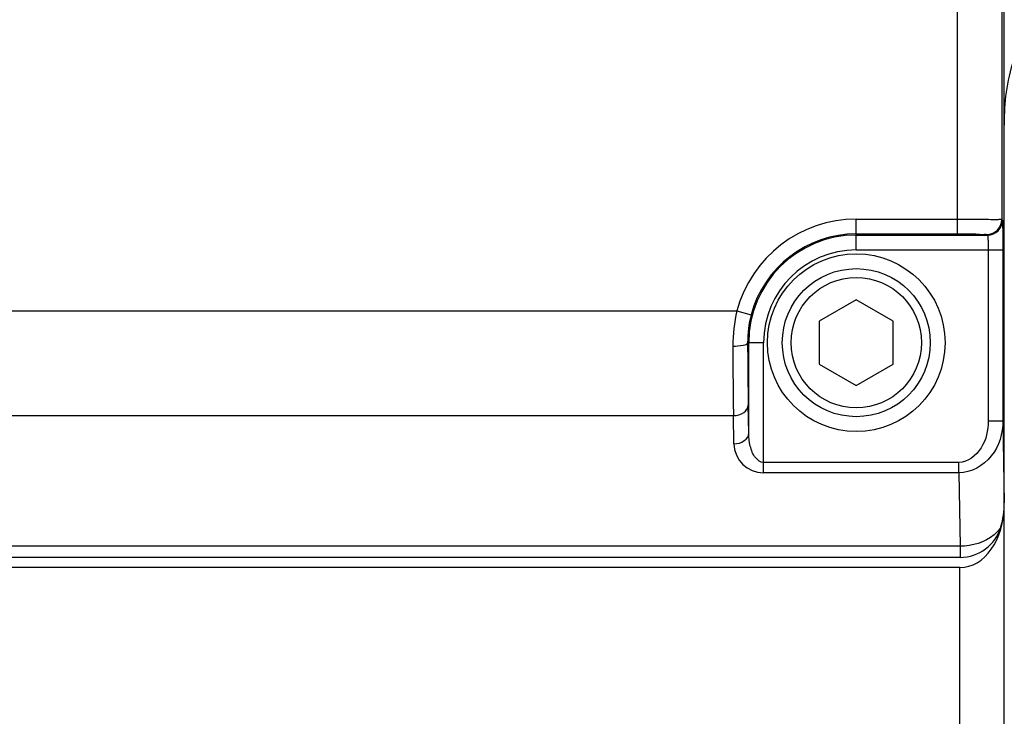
# Model space of a CAD drawing. Header units: millimetres. Extents: x 0 to 8410, y 0 to 5940.
# Tile 67 of 122: x 4703 to 4769, y 760 to 807. Entities that reach past the tile are written whole.
import ezdxf

# ---------------------------------------------------------------- set-up
doc = ezdxf.new("R2010")
doc.units = ezdxf.units.MM
doc.header["$LTSCALE"] = 462.55
doc.layers.get('0').update_dxf_attribs({"linetype": 'CONTINUOUS'})
for name, color, linetype in [('204101000016_DXF_DIMENSION', 7, 'CONTINUOUS'), ('304102000036DXF_CONTINUOUS_LINE', 7, 'CONTINUOUS'), ('304102000037DXF_CONTINUOUS_LINE', 7, 'CONTINUOUS'), ('501023000046DXF_CONTINUOUS_LINE', 7, 'CONTINUOUS'), ('504021000002DXF_CONTINUOUS_LINE', 7, 'CONTINUOUS')]:
    doc.layers.add(name, color=color, linetype=linetype)
doc.styles.get("Standard").update_dxf_attribs({"font": 'txt', "width": 0.7})
doc.dimstyles.new('DIMSTYLE_1', dxfattribs={"dimtxt": 90, "dimasz": 50, "dimexe": 1.5, "dimexo": 0, "dimtad": 1, "dimdsep": 46, "dimtxsty": 'Standard', "dimblk": '_FILLED', "dimblk1": '_FILLED', "dimblk2": '_FILLED', "dimcen": 0.09, "dimclrt": 5, "dimazin": 2, "dimtp": 0.01, "dimtm": 0.01, "dimtfac": 1, "dimtofl": 0, "dimtmove": 0, "dimatfit": 3, "dimldrblk": '_FILLED', "dimfxl": 1, "dimtolj": 1, "dimarcsym": 0})
doc.dimstyles.new('DIMSTYLE_9', dxfattribs={"dimtxt": 90, "dimasz": 50, "dimexe": 1.5, "dimexo": 0, "dimgap": 4.5, "dimtad": 0, "dimtih": 1, "dimtoh": 1, "dimdec": 1, "dimdsep": 46, "dimtxsty": 'Standard', "dimblk": '_FILLED', "dimblk1": '_FILLED', "dimblk2": '_FILLED', "dimcen": 0.09, "dimclrt": 5, "dimazin": 2, "dimtp": 0.5, "dimtm": 0.5, "dimtfac": 1, "dimtdec": 4, "dimtofl": 0, "dimtmove": 0, "dimatfit": 3, "dimldrblk": '_FILLED', "dimfxl": 1, "dimtolj": 1, "dimarcsym": 0})

# ---------------------------------------------------------------- blocks, each defined once
blk = doc.blocks.new('_FILLED')
at = {"color": 0, "linetype": 'ByBlock'}
blk.add_solid([(0, 0), (-1, 0.17), (-1, -0.17)], dxfattribs=at)
blk = doc.blocks.new('*D1')
at = {"layer": '204101000016_DXF_DIMENSION', "color": 2, "linetype": 'Continuous'}
for p, q in [((4706.848, 588.126), (4430.235, 848.674)), ((4430.235, 848.674), (5110.015, 208.376)), ((4706.848, 588.126), (4706.848, 588.126))]:
    blk.add_line(p, q, dxfattribs=at)
at = {"layer": '204101000016_DXF_DIMENSION', "color": 2, "linetype": 'Continuous', "xscale": 50, "yscale": 50, "zscale": 50, "rotation": 136.7128453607}
blk.add_blockref('_FILLED', (4706.848, 588.126), dxfattribs=at)
blk = doc.blocks.new('*D32')
at = {"layer": '204101000016_DXF_DIMENSION', "color": 2, "linetype": 'Continuous'}
for start, end in [(291.46038, 360), (193, 261.9839)]:
    blk.add_arc((4430.235, 848.674), 492.768, start, end, dxfattribs=at)
for points in [[(4928.956, 798.307), (4923.002, 848.674), (4911.978, 799.169)], [(3971.975, 692.069), (3950.096, 737.825), (3955.626, 687.41)]]:
    blk.add_solid(points, dxfattribs=at)

msp = doc.modelspace()

# ---------------------------------------------------------------- linework, layer by layer
at = {"color": 2, "linetype": 'Continuous'}
msp.add_circle((4430.23457, 848.67366), 380, dxfattribs=at)
at = {"layer": '304102000036DXF_CONTINUOUS_LINE', "color": 7, "linetype": 'Continuous'}
for p, q in [((4769.23457, 754.67366), (4769.23457, 799.94108)), ((4766.23457, 770.48127), (4664.23457, 770.48127))]:
    msp.add_line(p, q, dxfattribs=at)
at = {"layer": '304102000036DXF_CONTINUOUS_LINE', "color": 9, "linetype": 'Continuous'}
msp.add_line((4766.23457, 751.67366), (4766.23457, 770.48127), dxfattribs=at)
at = {"layer": '304102000036DXF_CONTINUOUS_LINE', "color": 7, "linetype": 'Continuous'}
msp.add_ellipse((4766.23457, 774.72391), major_axis=(0, -4.24264), ratio=0.70710678, start_param=6.28318531, end_param=7.85398163, dxfattribs=at)
msp.add_open_spline([(4769.23457, 799.94108), (4769.23457, 801.39129), (4769.34517, 803.89594), (4770.87276, 807.48811), (4772.23457, 807.4881)], degree=3, knots=[0, 0, 0, 0, 0.51571901, 1, 1, 1, 1], dxfattribs=at)
at = {"layer": '304102000037DXF_CONTINUOUS_LINE', "color": 7, "linetype": 'Continuous'}
for p, q in [((4769.23457, 774.86394), (4769.23457, 1000.48338)), ((4766.24934, 771.17366), (4664.23457, 771.17366))]:
    msp.add_line(p, q, dxfattribs=at)
at = {"layer": '304102000037DXF_CONTINUOUS_LINE', "color": 9, "linetype": 'Continuous'}
for p, q in [((4766.05956, 874.09594), (4766.05956, 793.01997)), ((4769.05911, 872.98102), (4769.05911, 793.98551)), ((4759.23457, 794.01981), (4766.05956, 794.01981)), ((4759.23457, 791.94096), (4759.23457, 794.01981)), ((4769.05911, 793.98551), (4769.10396, 793.94066)), ((4759.23457, 793.01997), (4766.05956, 793.01997)), ((4759.23457, 792.94081), (4768.10411, 792.94081)), ((4768.05926, 792.98567), (4768.10411, 792.94081)), ((4759.23457, 791.94096), (4769.13826, 791.94096)), ((4768.13842, 791.94089), (4768.13842, 780.3814)), ((4769.13826, 791.94096), (4769.13826, 780.38118)), ((4682.30114, 787.8158), (4751.168, 787.8158)), ((4751.168, 787.8158), (4752.13435, 787.55917)), ((4752.96727, 785.67366), (4751.89278, 785.67383)), ((4751.96742, 779.55299), (4751.96742, 785.67366)), ((4752.96727, 776.88077), (4752.96727, 785.67366)), ((4751.96742, 779.55299), (4751.93428, 781.45183)), ((4682.53471, 780.74473), (4750.93443, 780.74441)), ((4750.96757, 778.84586), (4750.93443, 780.74441)), ((4769.13826, 780.3814), (4768.13842, 780.3814)), ((4769.13826, 780.38118), (4769.23457, 774.86394)), ((4766.1628, 777.58787), (4752.96727, 777.58787)), ((4766.1628, 776.88077), (4766.1628, 777.58787)), ((4766.1628, 776.88077), (4752.96727, 776.88077)), ((4766.1628, 776.88077), (4766.24934, 771.92274)), ((4766.24934, 771.92274), (4664.23457, 771.92274)), ((4766.24934, 771.92274), (4766.24934, 771.17366))]:
    msp.add_line(p, q, dxfattribs=at)
for centre, radius, start, end in [((4759.23457, 785.67366), 8.34616, 90, 165.1279485), ((4768.05889, 793.98588), 1.00022, 270.0210626, 359.9789374), ((4768.10375, 793.94103), 1.00022, 270.0210626, 359.9789374), ((4759.23457, 785.67366), 7.26715, 90, 180), ((4759.23457, 785.67366), 7.34631, 90, 165.1279485), ((4759.23457, 785.67366), 6.2673, 90, 180), ((4761.00112, 785.47343), 10.10826, 166.6011747, 180.2141684), ((4759.13394, 785.70414), 7.24122, 165.15666, 180.2398111), ((5057.62511, 786.56771), 305.73364, 180.1675179, 180.9587822), ((5128.32003, 786.42884), 377.4284, 180.1507729, 180.8629616), ((4752.96725, 778.88075), 1.99998, 180.9994771, 270.0005229)]:
    msp.add_arc(centre, radius, start, end, dxfattribs=at)
at = {"layer": '304102000037DXF_CONTINUOUS_LINE', "color": 7, "linetype": 'Continuous'}
msp.add_arc((4766.24934, 774.04406), 2.8704, 270, 343.3123335, dxfattribs=at)
msp.add_ellipse((4766.23411, 774.9163), major_axis=(-0.07405, 4.24232), ratio=0.70705293, start_param=-1.99450818, end_param=-1.59547838, dxfattribs=at)
at = {"layer": '304102000037DXF_CONTINUOUS_LINE', "color": 9, "linetype": 'Continuous'}
for points, knots in [([(4766.05956, 794.01981), (4766.43825, 794.01981), (4767.13546, 794.00817), (4768.06744, 794.03774), (4768.66224, 793.9566), (4768.9915, 794.03046), (4769.05911, 793.98551)], [0, 0, 0, 0, 0.37868317, 0.7009257, 0.91881879, 1, 1, 1, 1]), ([(4766.05956, 793.01997), (4766.31202, 793.01997), (4766.77506, 793.01023), (4767.40276, 793.03305), (4767.78658, 792.96545), (4768.02079, 793.02387), (4768.05926, 792.98567)], [0, 0, 0, 0, 0.37861077, 0.70081291, 0.91869091, 1, 1, 1, 1]), ([(4768.10411, 792.94081), (4768.1286, 792.9286), (4768.10158, 792.79652), (4768.14165, 792.61726), (4768.13255, 792.29694), (4768.13841, 792.06717), (4768.13842, 791.94089)], [0, 0, 0, 0, 0.08198453, 0.29982444, 0.62168456, 1, 1, 1, 1]), ([(4750.89293, 785.43566), (4751.12782, 785.4366), (4751.40797, 785.46915), (4751.88469, 785.55987), (4751.89281, 785.67366)], [0, 0, 0, 0, 0.67310017, 1, 1, 1, 1]), ([(4750.93443, 780.74473), (4751.1789, 780.74686), (4751.6319, 780.84449), (4751.93091, 781.25886), (4751.93428, 781.45183)], [0, 0, 0, 0, 0.55882637, 1, 1, 1, 1]), ([(4768.13842, 780.3814), (4768.13842, 779.76004), (4767.91727, 778.51342), (4766.76451, 777.58797), (4766.1628, 777.58787)], [0, 0, 0, 0, 0.50803208, 1, 1, 1, 1]), ([(4769.13826, 780.38121), (4769.13539, 779.55293), (4768.6583, 777.83223), (4766.98737, 776.88348), (4766.1628, 776.88077)], [0, 0, 0, 0, 0.50112401, 1, 1, 1, 1]), ([(4750.96757, 778.84586), (4751.21204, 778.848), (4751.66504, 778.94563), (4751.96405, 779.35999), (4751.96742, 779.55297)], [0, 0, 0, 0, 0.55882633, 1, 1, 1, 1]), ([(4752.96727, 777.58787), (4752.76426, 777.58787), (4752.30643, 777.93073), (4752.04441, 778.6803), (4751.96995, 779.26337), (4751.96742, 779.553)], [0, 0, 0, 0, 0.258323, 0.63143921, 1, 1, 1, 1]), ([(4768.99885, 773.21981), (4768.87753, 773.02211), (4768.17075, 772.23799), (4767.05555, 771.92978), (4766.24934, 771.92274)], [0, 0, 0, 0, 0.22342572, 1, 1, 1, 1])]:
    msp.add_open_spline(points, degree=3, knots=knots, dxfattribs=at)
at = {"layer": '304102000037DXF_CONTINUOUS_LINE', "color": 7, "linetype": 'Continuous'}
msp.add_open_spline([(4769.10396, 793.94066), (4769.14245, 793.90246), (4769.08338, 793.66759), (4769.15154, 793.28434), (4769.12846, 792.65637), (4769.13824, 792.19344), (4769.13826, 791.94096)], degree=3, knots=[0, 0, 0, 0, 0.08132376, 0.29922348, 0.62136039, 1, 1, 1, 1], dxfattribs=at)
at = {"layer": '501023000046DXF_CONTINUOUS_LINE', "color": 7, "linetype": 'Continuous'}
for p, q in [((4759.23457, 788.56041), (4756.73457, 787.11704)), ((4761.73457, 787.11704), (4759.23457, 788.56041)), ((4756.73457, 787.11704), (4756.73457, 784.23028)), ((4761.73457, 784.23028), (4761.73457, 787.11704)), ((4756.73457, 784.23028), (4759.23457, 782.78691)), ((4759.23457, 782.78691), (4761.73457, 784.23028))]:
    msp.add_line(p, q, dxfattribs=at)
msp.add_circle((4759.23457, 785.67366), 5, dxfattribs=at)
at = {"layer": '501023000046DXF_CONTINUOUS_LINE', "color": 9, "linetype": 'Continuous'}
msp.add_circle((4759.23457, 785.67366), 4.4, dxfattribs=at)
at = {"layer": '504021000002DXF_CONTINUOUS_LINE', "color": 7, "linetype": 'Continuous'}
msp.add_circle((4759.23457, 785.67366), 6, dxfattribs=at)

# ---------------------------------------------------------------- dimensions: what is measured, and where the dimension line sits
at = {"layer": '204101000016_DXF_DIMENSION', "color": 2, "linetype": 'Continuous'}
dim = msp.add_angular_dim_2l(base=(4486.01746, 359.07351), line1=((3954.89782, 738.93352), (3950.09644, 737.82504)), line2=((4918.07463, 848.67366), (4923.0023, 848.67366)), dimstyle='DIMSTYLE_9', dxfattribs=at)
dim.commit()
dim.dimension.update_dxf_attribs({"geometry": '*D32', "text_midpoint": (4361.51746, 314.07351), "dimtype": 162})
dim = msp.add_radius_dim(center=(4430.23457, 848.67366), mpoint=(4706.84807, 588.12621), text='R<>', dimstyle='DIMSTYLE_1', override={"dimpost": '<>'}, dxfattribs=at)
dim.commit()
dim.dimension.update_dxf_attribs({"geometry": '*D1', "text_midpoint": (4942.00368, 397.53829), "dimtype": 164})

doc.saveas('drawing.dxf')
